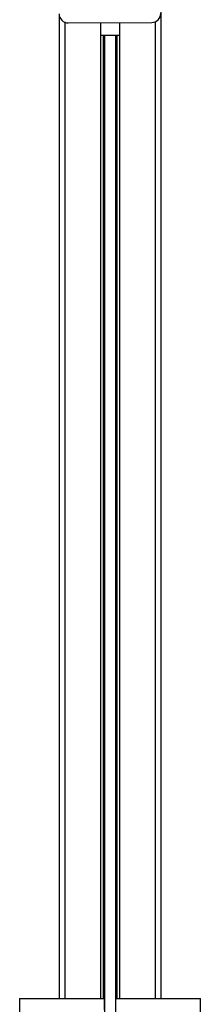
# Model space of a CAD drawing. Header units: millimetres. Extents: x -149 to 420, y 0 to 297.
# Tile 13 of 46: x -44.5 to -40.5, y 208.6 to 230.36. Entities that reach past the tile are written whole.
import ezdxf

# ---------------------------------------------------------------- set-up
doc = ezdxf.new("R2010")
doc.units = ezdxf.units.MM

msp = doc.modelspace()

# ---------------------------------------------------------------- linework, layer by layer
at = {"color": 7, "linetype": 'Continuous', "lineweight": 25}
for p, q in [((-41.37085, 233.97751), (-41.37085, 208.72751)), ((-43.62085, 230.46579), (-43.62085, 208.72751)), ((-43.49585, 230.30191), (-43.49585, 208.72751)), ((-43.42083, 230.28781), (-41.57087, 230.29921)), ((-42.70335, 230.29223), (-42.70335, 208.72751)), ((-42.28835, 230.29479), (-42.28835, 208.72751)), ((-41.49585, 230.31431), (-41.49585, 208.72751)), ((-42.70335, 230.01723), (-42.28835, 230.01978)), ((-42.64915, 230.01756), (-42.64915, 208.72751)), ((-42.62044, 230.01774), (-42.62044, 207.88803)), ((-42.37125, 230.01927), (-42.37125, 207.8879)), ((-42.34255, 230.01945), (-42.34255, 208.72751)), ((-44.49585, 208.72751), (-44.49585, 207.77742)), ((-44.49585, 208.72751), (-42.62085, 208.72751)), ((-42.62085, 208.47751), (-42.62085, 208.72751)), ((-42.37085, 208.72751), (-40.49585, 208.72751)), ((-42.37085, 208.72751), (-42.37085, 208.47751)), ((-40.49585, 207.78793), (-40.49585, 208.72751))]:
    msp.add_line(p, q, dxfattribs=at)
for centre, start, end in [((-43.42206, 230.4878), 180.353162, 270.353162), ((-41.5721, 230.49921), 270.353162, 0.353162)]:
    msp.add_arc(centre, 0.2, start, end, dxfattribs=at)

doc.saveas('drawing.dxf')
